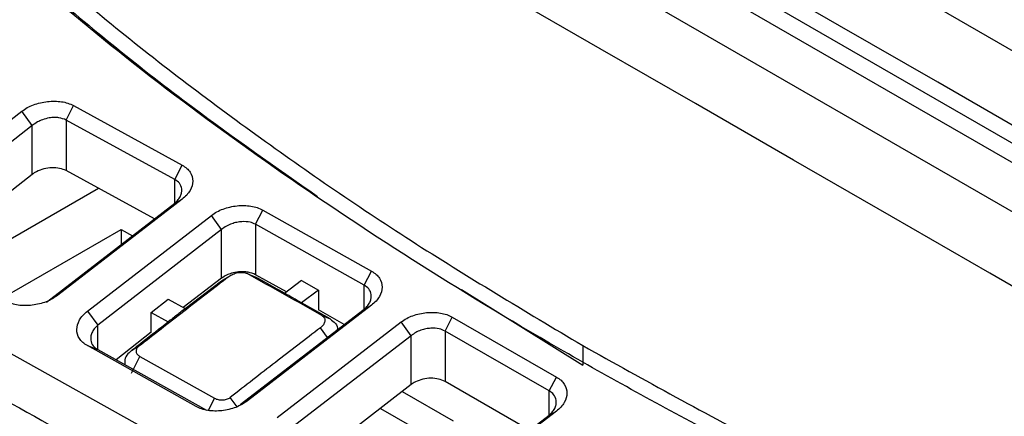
# Model space of a CAD drawing. Extents: x 106 to 315, y 19 to 260.
# Tile 129 of 132: x 272.82 to 284.54, y 241.95 to 246.68. Entities that reach past the tile are written whole.
import ezdxf

# ---------------------------------------------------------------- set-up
doc = ezdxf.new("R2010")
doc.units = 0
doc.layers.get('0').update_dxf_attribs({"linetype": 'CONTINUOUS'})

msp = doc.modelspace()

# ---------------------------------------------------------------- linework, layer by layer
at = {"color": 7, "linetype": 'CONTINUOUS'}
for p, q in [((290.008, 243.205), (281.74, 247.978)), ((280.123, 247.81), (288.515, 242.965)), ((280.021, 247.639), (288.414, 242.794)), ((288.29, 242.278), (280.022, 247.051)), ((273.371, 245.483), (273.458, 245.654)), ((273.458, 245.654), (274.752, 244.945)), ((271.365, 244.44), (272.842, 245.587)), ((272.967, 245.416), (272.842, 245.587)), ((272.967, 245.416), (271.493, 244.271)), ((272.967, 244.835), (272.967, 245.417)), ((274.664, 244.774), (273.371, 245.483)), ((273.371, 245.483), (273.371, 244.88)), ((274.664, 244.774), (274.752, 244.945)), ((272.967, 244.835), (271.716, 243.861)), ((274.423, 244.305), (273.371, 244.88)), ((273.757, 244.669), (272.046, 243.681)), ((273.19, 243.351), (274.664, 244.492)), ((274.751, 244.541), (273.274, 243.398)), ((274.664, 244.492), (274.751, 244.541)), ((273.624, 243.205), (275.101, 244.347)), ((275.222, 244.179), (275.101, 244.347)), ((275.626, 244.241), (275.712, 244.409)), ((275.712, 244.409), (277.005, 243.682)), ((276.919, 243.515), (275.626, 244.241)), ((275.626, 244.241), (275.626, 243.64)), ((272.62, 243.368), (274.025, 244.179)), ((275.222, 244.179), (273.747, 243.039)), ((274.025, 244.179), (274.16, 244.102)), ((274.025, 244.179), (274.025, 243.997)), ((275.222, 243.599), (275.222, 244.18)), ((276.479, 240.598), (270.734, 243.802)), ((275.992, 243.435), (275.626, 243.64)), ((276.919, 243.515), (277.005, 243.682)), ((275.222, 243.599), (274.765, 243.248)), ((274.788, 243.236), (275.222, 243.569)), ((275.222, 243.569), (275.307, 243.619)), ((276.172, 243.571), (275.97, 243.418)), ((276.172, 243.571), (276.374, 243.457)), ((276.374, 243.457), (276.172, 243.305)), ((276.374, 243.457), (276.374, 243.221)), ((278.075, 243.465), (279.52, 242.563)), ((273.138, 243.314), (273.19, 243.351)), ((273.274, 243.398), (273.19, 243.351)), ((274.384, 243.191), (274.586, 243.348)), ((274.586, 243.348), (274.788, 243.236)), ((276.515, 243.113), (276.172, 243.305)), ((273.624, 243.205), (273.747, 243.039)), ((274.384, 242.954), (274.384, 243.191)), ((274.384, 243.191), (274.586, 243.079)), ((275.444, 242.092), (276.919, 243.23)), ((277.005, 243.278), (275.528, 242.139)), ((276.682, 243.047), (276.374, 243.221)), ((276.919, 243.23), (277.005, 243.278)), ((275.883, 241.938), (277.36, 243.077)), ((276.414, 243.155), (276.515, 243.113)), ((277.477, 242.913), (277.36, 243.077)), ((277.881, 242.969), (277.965, 243.134)), ((277.965, 243.134), (279.206, 242.42)), ((274.384, 242.954), (273.967, 242.627)), ((276.481, 242.892), (276.398, 243.008)), ((279.121, 242.256), (277.881, 242.969)), ((277.881, 242.967), (277.881, 242.368)), ((277.477, 242.913), (276.002, 241.775)), ((277.477, 242.331), (277.477, 242.913)), ((274.918, 242.071), (273.624, 242.795)), ((273.624, 242.795), (273.747, 242.748)), ((273.747, 242.748), (275.04, 242.025)), ((274.151, 242.739), (274.234, 242.787)), ((279.52, 242.796), (279.52, 242.563)), ((274.068, 242.623), (274.068, 242.569)), ((274.151, 242.469), (274.249, 242.666)), ((274.249, 242.666), (275.138, 242.168)), ((278.907, 241.778), (277.881, 242.368)), ((279.121, 242.256), (279.206, 242.42)), ((277.477, 242.331), (276.196, 241.34)), ((277.37, 242.248), (277.977, 241.898)), ((275.066, 242.023), (275.138, 242.168)), ((275.408, 242.065), (275.325, 242.178)), ((275.528, 242.139), (275.444, 242.092)), ((277.111, 242.048), (277.674, 241.723)), ((279.206, 242.016), (277.73, 240.877)), ((279.121, 241.968), (279.206, 242.016)), ((277.646, 240.831), (279.121, 241.968))]:
    msp.add_line(p, q, dxfattribs=at)
at = {"color": 8, "linetype": 'CONTINUOUS'}
for p, q in [((274.664, 244.492), (274.664, 244.774)), ((276.919, 243.23), (276.919, 243.515)), ((273.747, 242.748), (273.747, 243.039)), ((279.121, 241.968), (279.121, 242.256))]:
    msp.add_line(p, q, dxfattribs=at)
at = {"color": 7, "linetype": 'CONTINUOUS', "flags": 128}
for points in [[(288.707, 243.068), (288.415, 243.237), (287.248, 243.911), (286.08, 244.585), (284.913, 245.259), (283.745, 245.933), (282.577, 246.607), (281.446, 247.261), (280.314, 247.914)], [(286.99, 242.141), (286.698, 242.31), (285.53, 242.984), (284.363, 243.658), (283.195, 244.332), (282.028, 245.006), (280.86, 245.68), (279.728, 246.333), (278.597, 246.986)], [(275.626, 243.612), (275.575, 243.632), (275.525, 243.653)]]:
    msp.add_lwpolyline(points, dxfattribs=at)
at = {"color": 7, "linetype": 'CONTINUOUS'}
for points, knots in [([(272.066, 248.227), (272.615, 247.735), (273.711, 246.75), (275.531, 245.359), (277.453, 244.031), (278.83, 243.208), (279.52, 242.796)], [0, 0, 0, 0, 0.2538, 0.507599, 0.753388, 1, 1, 1, 1]), ([(272.067, 247.993), (272.409, 247.683), (273.296, 246.879), (274.712, 245.729), (275.862, 244.924), (276.364, 244.572)], [0, 0, 0, 0, 0.2618092, 0.6777463, 1, 1, 1, 1]), ([(287.141, 239.001), (286.44, 239.281), (285.04, 239.843), (283.026, 240.758), (281.083, 241.727), (279.231, 242.747), (277.479, 243.809), (275.827, 244.915), (274.26, 246.064), (273.299, 246.867), (272.819, 247.268)], [0, 0, 0, 0, 0.124816, 0.249631, 0.375714, 0.501797, 0.625728, 0.749659, 0.874829, 1, 1, 1, 1]), ([(272.842, 245.587), (272.864, 245.602), (272.906, 245.632), (273.007, 245.677), (273.149, 245.71), (273.291, 245.708), (273.394, 245.686), (273.437, 245.665), (273.458, 245.654)], [0, 0, 0, 0, 0.126545, 0.251755, 0.500745, 0.749081, 0.873751, 1, 1, 1, 1]), ([(273.371, 245.483), (273.344, 245.494), (273.301, 245.511), (273.229, 245.515), (273.162, 245.509), (273.094, 245.49), (273.024, 245.459), (272.988, 245.432), (272.967, 245.416)], [0, 0, 0, 0, 0.231895, 0.360237, 0.496746, 0.677106, 0.820831, 1, 1, 1, 1]), ([(274.752, 244.945), (274.771, 244.933), (274.81, 244.909), (274.862, 244.847), (274.889, 244.756), (274.861, 244.66), (274.809, 244.588), (274.771, 244.556), (274.751, 244.541)], [0, 0, 0, 0, 0.126835, 0.251784, 0.500177, 0.748898, 0.873847, 1, 1, 1, 1]), ([(273.371, 244.88), (273.347, 244.89), (273.297, 244.911), (273.203, 244.918), (273.106, 244.904), (273.024, 244.874), (272.984, 244.847), (272.967, 244.835)], [0, 0, 0, 0, 0.211835, 0.423605, 0.637056, 0.85321, 1, 1, 1, 1]), ([(274.664, 244.492), (274.679, 244.506), (274.707, 244.533), (274.734, 244.577), (274.748, 244.621), (274.749, 244.673), (274.727, 244.73), (274.685, 244.76), (274.664, 244.774)], [0, 0, 0, 0, 0.1503724, 0.293334, 0.4289746, 0.557401, 0.7920756, 1, 1, 1, 1]), ([(275.101, 244.347), (275.122, 244.362), (275.163, 244.391), (275.264, 244.435), (275.405, 244.468), (275.546, 244.465), (275.648, 244.441), (275.69, 244.42), (275.712, 244.409)], [0, 0, 0, 0, 0.126104, 0.251052, 0.49982, 0.748261, 0.873211, 1, 1, 1, 1]), ([(275.626, 244.241), (275.605, 244.25), (275.557, 244.271), (275.477, 244.274), (275.402, 244.265), (275.34, 244.248), (275.276, 244.22), (275.24, 244.193), (275.222, 244.179)], [0, 0, 0, 0, 0.182888, 0.409593, 0.540222, 0.682146, 0.835392, 1, 1, 1, 1]), ([(275.626, 243.64), (275.598, 243.652), (275.554, 243.67), (275.482, 243.677), (275.414, 243.675), (275.345, 243.661), (275.276, 243.635), (275.241, 243.612), (275.222, 243.599)], [0, 0, 0, 0, 0.2395394, 0.3669547, 0.499208, 0.6936558, 0.8329371, 1, 1, 1, 1]), ([(275.307, 243.619), (275.322, 243.629), (275.354, 243.648), (275.403, 243.664), (275.443, 243.669), (275.473, 243.668), (275.501, 243.664), (275.517, 243.657), (275.525, 243.653)], [0, 0, 0, 0, 0.251061, 0.499904, 0.62457, 0.749298, 0.874454, 1, 1, 1, 1]), ([(276.414, 243.155), (276.266, 243.238), (275.969, 243.405), (275.673, 243.57), (275.525, 243.653)], [0, 0, 0, 0, 0.5, 1, 1, 1, 1]), ([(277.005, 243.682), (277.025, 243.67), (277.064, 243.646), (277.115, 243.584), (277.142, 243.493), (277.114, 243.397), (277.063, 243.325), (277.024, 243.294), (277.005, 243.278)], [0, 0, 0, 0, 0.126308, 0.25099, 0.499293, 0.74823, 0.873427, 1, 1, 1, 1]), ([(274.234, 242.787), (274.413, 242.927), (274.77, 243.207), (275.128, 243.481), (275.307, 243.619)], [0, 0, 0, 0, 0.4999866, 1, 1, 1, 1]), ([(275.97, 243.419), (275.894, 243.462), (275.779, 243.526), (275.665, 243.59), (275.626, 243.612)], [0, 0, 0, 0, 0.66234, 1, 1, 1, 1]), ([(270.316, 243.42), (271.268, 242.903), (273.171, 241.867), (275.076, 240.777), (276.029, 240.233)], [0, 0, 0, 0, 0.500016, 1, 1, 1, 1]), ([(276.172, 243.305), (276.138, 243.324), (276.071, 243.363), (276.003, 243.401), (275.97, 243.419)], [0, 0, 0, 0, 0.499982, 1, 1, 1, 1]), ([(276.919, 243.23), (276.934, 243.244), (276.963, 243.272), (276.99, 243.317), (277.003, 243.361), (277.003, 243.414), (276.981, 243.471), (276.939, 243.501), (276.919, 243.515)], [0, 0, 0, 0, 0.1539658, 0.2995447, 0.4367933, 0.5657972, 0.7984726, 1, 1, 1, 1]), ([(273.274, 243.398), (273.253, 243.382), (273.211, 243.352), (273.11, 243.305), (272.968, 243.27), (272.826, 243.27), (272.723, 243.293), (272.68, 243.314), (272.659, 243.324)], [0, 0, 0, 0, 0.126471, 0.251697, 0.500759, 0.749062, 0.873713, 1, 1, 1, 1]), ([(273.624, 242.795), (273.604, 242.807), (273.566, 242.831), (273.514, 242.893), (273.488, 242.985), (273.515, 243.083), (273.567, 243.156), (273.605, 243.189), (273.624, 243.205)], [0, 0, 0, 0, 0.126366, 0.251019, 0.49925, 0.748248, 0.873472, 1, 1, 1, 1]), ([(274.788, 243.236), (274.754, 243.21), (274.687, 243.157), (274.619, 243.105), (274.586, 243.079)], [0, 0, 0, 0, 0.500007, 1, 1, 1, 1]), ([(277.36, 243.077), (277.381, 243.092), (277.422, 243.121), (277.522, 243.164), (277.661, 243.195), (277.802, 243.191), (277.903, 243.166), (277.944, 243.145), (277.965, 243.134)], [0, 0, 0, 0, 0.126556, 0.251754, 0.500708, 0.749031, 0.873713, 1, 1, 1, 1]), ([(274.151, 242.739), (274.166, 242.751), (274.21, 242.786), (274.355, 242.899), (274.485, 243), (274.586, 243.079)], [0, 0, 0, 0, 0.102605, 0.303468, 1, 1, 1, 1]), ([(276.414, 243.155), (276.421, 243.15), (276.434, 243.141), (276.446, 243.123), (276.452, 243.104), (276.451, 243.077), (276.436, 243.043), (276.411, 243.019), (276.398, 243.008)], [0, 0, 0, 0, 0.1253503, 0.2506053, 0.3754683, 0.5002388, 0.7493531, 1, 1, 1, 1]), ([(276.515, 243.113), (276.537, 243.096), (276.581, 243.062), (276.605, 243.009), (276.598, 242.983), (276.597, 242.981)], [0, 0, 0, 0, 0.478419, 0.9654313, 1, 1, 1, 1]), ([(273.747, 243.039), (273.732, 243.024), (273.703, 242.995), (273.676, 242.948), (273.663, 242.903), (273.663, 242.85), (273.685, 242.792), (273.728, 242.762), (273.747, 242.748)], [0, 0, 0, 0, 0.1543936, 0.300204, 0.4375216, 0.5664621, 0.7987742, 1, 1, 1, 1]), ([(276.398, 243.008), (276.219, 242.871), (275.861, 242.597), (275.504, 242.317), (275.325, 242.178)], [0, 0, 0, 0, 0.500014, 1, 1, 1, 1]), ([(277.881, 242.969), (277.858, 242.979), (277.809, 243.001), (277.727, 243.005), (277.652, 242.996), (277.591, 242.979), (277.529, 242.952), (277.495, 242.926), (277.477, 242.913)], [0, 0, 0, 0, 0.1914107, 0.4208668, 0.5507637, 0.6905484, 0.8402799, 1, 1, 1, 1]), ([(270.273, 242.914), (270.273, 242.914), (270.273, 242.914), (270.274, 242.913), (270.279, 242.911), (270.294, 242.904), (271.245, 242.394), (273.135, 241.352), (275.021, 240.276), (275.972, 239.733)], [0, 0, 0, 0, 0.0000192, 0.0001668, 0.0005747, 0.0021139, 0.008088, 0.500005, 1, 1, 1, 1]), ([(274.151, 242.739), (274.13, 242.72), (274.087, 242.682), (274.066, 242.629), (274.069, 242.602), (274.069, 242.598)], [0, 0, 0, 0, 0.455611, 0.928144, 1, 1, 1, 1]), ([(274.234, 242.787), (274.229, 242.782), (274.219, 242.772), (274.206, 242.75), (274.201, 242.721), (274.216, 242.688), (274.238, 242.674), (274.249, 242.666)], [0, 0, 0, 0, 0.126168, 0.251825, 0.500454, 0.748994, 1, 1, 1, 1]), ([(279.52, 242.796), (280.256, 242.386), (281.728, 241.566), (284.068, 240.442), (286.48, 239.394), (288.154, 238.769), (288.992, 238.456)], [0, 0, 0, 0, 0.253804, 0.507609, 0.753392, 1, 1, 1, 1]), ([(277.881, 242.368), (277.856, 242.379), (277.807, 242.401), (277.712, 242.41), (277.616, 242.398), (277.534, 242.369), (277.493, 242.342), (277.477, 242.331)], [0, 0, 0, 0, 0.2117013, 0.4233624, 0.636171, 0.8513166, 1, 1, 1, 1]), ([(279.206, 242.42), (279.226, 242.408), (279.264, 242.384), (279.315, 242.32), (279.342, 242.229), (279.314, 242.134), (279.263, 242.062), (279.225, 242.031), (279.206, 242.016)], [0, 0, 0, 0, 0.126813, 0.251768, 0.500195, 0.748938, 0.873881, 1, 1, 1, 1]), ([(279.121, 241.968), (279.137, 241.982), (279.166, 242.011), (279.193, 242.057), (279.206, 242.102), (279.205, 242.155), (279.182, 242.212), (279.14, 242.243), (279.121, 242.256)], [0, 0, 0, 0, 0.158008, 0.306506, 0.445544, 0.575179, 0.805598, 1, 1, 1, 1]), ([(275.528, 242.139), (275.508, 242.123), (275.466, 242.093), (275.366, 242.047), (275.225, 242.013), (275.084, 242.015), (274.981, 242.039), (274.939, 242.06), (274.918, 242.071)], [0, 0, 0, 0, 0.126057, 0.251023, 0.49984, 0.748224, 0.873156, 1, 1, 1, 1]), ([(275.138, 242.168), (275.152, 242.162), (275.178, 242.15), (275.229, 242.146), (275.272, 242.153), (275.305, 242.165), (275.318, 242.173), (275.325, 242.178)], [0, 0, 0, 0, 0.251528, 0.499879, 0.74814, 0.873734, 1, 1, 1, 1])]:
    msp.add_open_spline(points, degree=3, knots=knots, dxfattribs=at)

doc.saveas('drawing.dxf')
